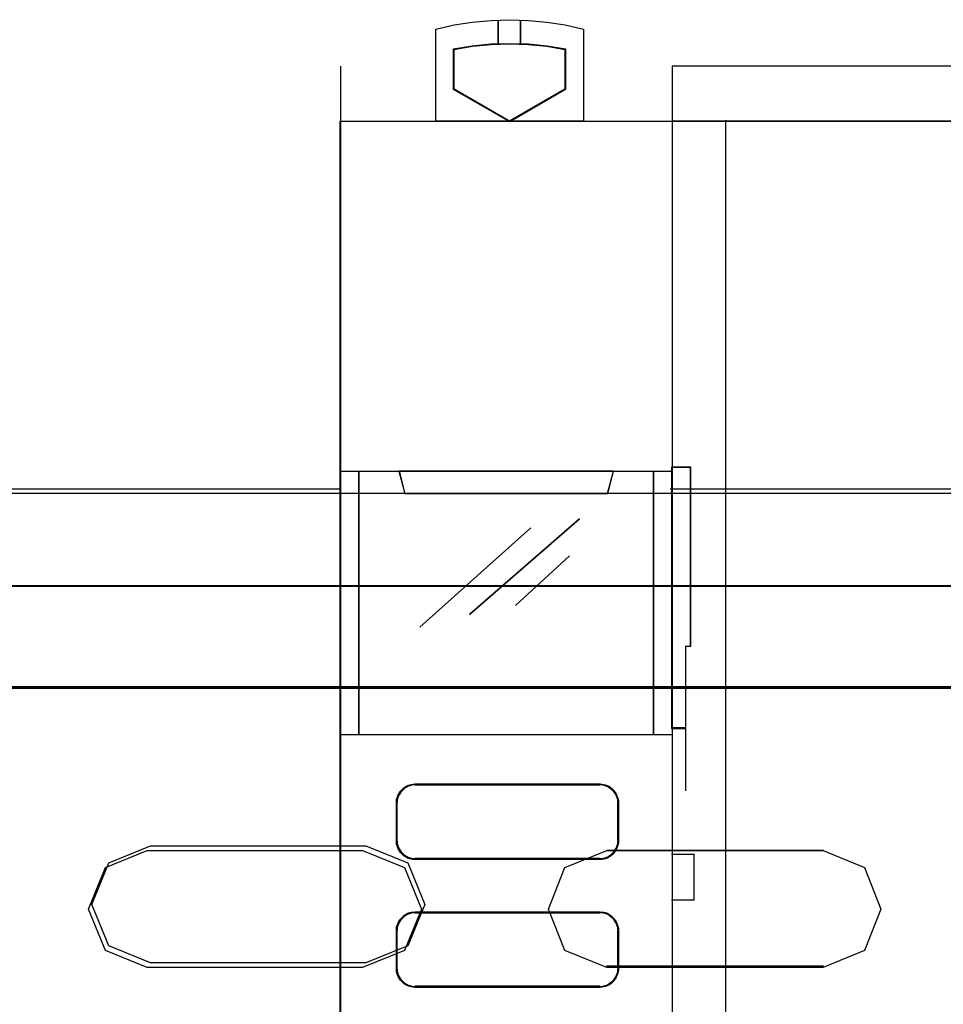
# Model space of a CAD drawing. Header units: millimetres. Extents: x 18084 to 47233, y 38174 to 56392.
# Tile 201 of 253: x 25951 to 26001, y 53664 to 53718. Entities that reach past the tile are written whole.
import ezdxf

# ---------------------------------------------------------------- set-up
doc = ezdxf.new("R2010")
doc.units = ezdxf.units.MM
doc.header["$LTSCALE"] = 100
for name, color, linetype in [('30', 7, 'Continuous'), ('45', 7, 'Continuous'), ('5', 7, 'Continuous'), ('50', 7, 'Continuous')]:
    doc.layers.add(name, color=color, linetype=linetype)

msp = doc.modelspace()

# ---------------------------------------------------------------- linework, layer by layer
at = {"layer": '30', "color": 139}
for points in [[(26293.59, 53687.009), (25858.28, 53687.009), (26293.59, 53687.009)], [(26293.59, 53687.009), (25858.28, 53687.009), (26293.59, 53687.009)], [(25858.28, 53681.524), (26293.59, 53681.524), (25858.28, 53681.524)], [(25858.28, 53681.524), (26293.59, 53681.524), (25858.28, 53681.524)], [(25994.323, 53672.641), (25982.555, 53672.641), (25994.323, 53672.641)], [(25994.323, 53672.641), (25982.555, 53672.641), (25994.323, 53672.641)], [(25982.555, 53666.36), (25994.323, 53666.36), (25982.555, 53666.36)], [(25982.555, 53666.36), (25994.323, 53666.36), (25982.555, 53666.36)]]:
    msp.add_lwpolyline(points, close=True, dxfattribs=at)
at = {"layer": '30', "color": 7}
for points in [[(25858.28, 53681.455), (26293.59, 53681.455), (26293.59, 53681.641), (26293.59, 53683.844), (26293.59, 53687.009), (26293.406, 53687.009), (25858.463, 53687.009), (25858.28, 53687.009), (25858.28, 53683.844), (25858.28, 53681.641), (25858.28, 53681.455)], [(25858.28, 53681.455), (26293.59, 53681.455), (26293.59, 53681.641), (26293.59, 53683.844), (26293.59, 53687.009), (26293.406, 53687.009), (25858.463, 53687.009), (25858.28, 53687.009), (25858.28, 53683.844), (25858.28, 53681.641), (25858.28, 53681.455)], [(25858.28, 53681.455), (26293.59, 53681.455), (26293.59, 53681.641), (26293.59, 53683.844), (26293.59, 53687.009), (26293.406, 53687.009), (25858.463, 53687.009), (25858.28, 53687.009), (25858.28, 53683.844), (25858.28, 53681.641), (25858.28, 53681.455)], [(25858.28, 53681.455), (26293.59, 53681.455), (26293.59, 53681.641), (26293.59, 53683.844), (26293.59, 53687.009), (26293.406, 53687.009), (25858.463, 53687.009), (25858.28, 53687.009), (25858.28, 53683.844), (25858.28, 53681.641), (25858.28, 53681.455)], [(25858.28, 53681.455), (26293.59, 53681.455), (26293.59, 53681.641), (26293.59, 53683.844), (26293.59, 53687.009), (26293.406, 53687.009), (25858.463, 53687.009), (25858.28, 53687.009), (25858.28, 53683.844), (25858.28, 53681.641), (25858.28, 53681.455)], [(25858.28, 53681.455), (26293.59, 53681.455), (26293.59, 53681.641), (26293.59, 53683.844), (26293.59, 53687.009), (26293.406, 53687.009), (25858.463, 53687.009), (25858.28, 53687.009), (25858.28, 53683.844), (25858.28, 53681.641), (25858.28, 53681.455)], [(25969.502, 53666.546), (25957.82, 53666.546), (25955.545, 53667.475), (25954.623, 53669.705), (25955.545, 53671.965), (25957.82, 53672.894), (25969.502, 53672.894), (25971.777, 53671.965), (25972.699, 53669.705), (25971.777, 53667.475), (25969.502, 53666.546)], [(25969.502, 53666.546), (25957.82, 53666.546), (25955.545, 53667.475), (25954.623, 53669.705), (25955.545, 53671.965), (25957.82, 53672.894), (25969.502, 53672.894), (25971.777, 53671.965), (25972.699, 53669.705), (25971.777, 53667.475), (25969.502, 53666.546)], [(25969.502, 53666.546), (25957.82, 53666.546), (25955.545, 53667.475), (25954.623, 53669.705), (25955.545, 53671.965), (25957.82, 53672.894), (25969.502, 53672.894), (25971.777, 53671.965), (25972.699, 53669.705), (25971.777, 53667.475), (25969.502, 53666.546)], [(25969.321, 53666.293), (25957.639, 53666.293), (25955.364, 53667.222), (25954.442, 53669.452), (25955.364, 53671.712), (25957.639, 53672.641), (25969.321, 53672.641), (25971.596, 53671.712), (25972.518, 53669.452), (25971.596, 53667.222), (25969.321, 53666.293)], [(25969.321, 53666.293), (25957.639, 53666.293), (25955.364, 53667.222), (25954.442, 53669.452), (25955.364, 53671.712), (25957.639, 53672.641), (25969.321, 53672.641), (25971.596, 53671.712), (25972.518, 53669.452), (25971.596, 53667.222), (25969.321, 53666.293)], [(25969.321, 53666.293), (25957.639, 53666.293), (25955.364, 53667.222), (25954.442, 53669.452), (25955.364, 53671.712), (25957.639, 53672.641), (25969.321, 53672.641), (25971.596, 53671.712), (25972.518, 53669.452), (25971.596, 53667.222), (25969.321, 53666.293)], [(25969.321, 53666.293), (25957.639, 53666.293), (25955.364, 53667.222), (25954.442, 53669.452), (25955.364, 53671.712), (25957.639, 53672.641), (25969.321, 53672.641), (25971.596, 53671.712), (25972.518, 53669.452), (25971.596, 53667.222), (25969.321, 53666.293)], [(25969.321, 53666.293), (25957.639, 53666.293), (25955.364, 53667.222), (25954.442, 53669.452), (25955.364, 53671.712), (25957.639, 53672.641), (25969.321, 53672.641), (25971.596, 53671.712), (25972.518, 53669.452), (25971.596, 53667.222), (25969.321, 53666.293)], [(25980.291, 53667.222), (25979.4, 53669.452), (25980.291, 53671.712), (25982.566, 53672.641), (25994.31, 53672.641), (25996.555, 53671.712), (25997.446, 53669.452), (25996.555, 53667.222), (25994.31, 53666.293), (25982.566, 53666.293), (25980.291, 53667.222)], [(25980.291, 53667.222), (25979.4, 53669.452), (25980.291, 53671.712), (25982.566, 53672.641), (25994.31, 53672.641), (25996.555, 53671.712), (25997.446, 53669.452), (25996.555, 53667.222), (25994.31, 53666.293), (25982.566, 53666.293), (25980.291, 53667.222)], [(25980.291, 53667.222), (25979.4, 53669.452), (25980.291, 53671.712), (25982.566, 53672.641), (25994.31, 53672.641), (25996.555, 53671.712), (25997.446, 53669.452), (25996.555, 53667.222), (25994.31, 53666.293), (25982.566, 53666.293), (25980.291, 53667.222)], [(25980.291, 53667.222), (25979.4, 53669.452), (25980.291, 53671.712), (25982.566, 53672.641), (25994.31, 53672.641), (25996.555, 53671.712), (25997.446, 53669.452), (25996.555, 53667.222), (25994.31, 53666.293), (25982.566, 53666.293), (25980.291, 53667.222)], [(25980.291, 53667.222), (25979.4, 53669.452), (25980.291, 53671.712), (25982.566, 53672.641), (25994.31, 53672.641), (25996.555, 53671.712), (25997.446, 53669.452), (25996.555, 53667.222), (25994.31, 53666.293), (25982.566, 53666.293), (25980.291, 53667.222)], [(25980.291, 53667.222), (25979.4, 53669.452), (25980.291, 53671.712), (25982.566, 53672.641), (25994.31, 53672.641), (25996.555, 53671.712), (25997.446, 53669.452), (25996.555, 53667.222), (25994.31, 53666.293), (25982.566, 53666.293), (25980.291, 53667.222)]]:
    msp.add_lwpolyline(points, close=True, dxfattribs=at)
at = {"layer": '30', "color": 59}
for points in [[(25858.28, 53681.455), (26293.59, 53681.455), (26293.59, 53681.641), (26293.59, 53683.844), (26293.59, 53687.009), (26293.406, 53687.009), (25858.463, 53687.009), (25858.28, 53687.009), (25858.28, 53683.844), (25858.28, 53681.641), (25858.28, 53681.455)], [(25858.28, 53681.455), (26293.59, 53681.455), (26293.59, 53681.641), (26293.59, 53683.844), (26293.59, 53687.009), (26293.406, 53687.009), (25858.463, 53687.009), (25858.28, 53687.009), (25858.28, 53683.844), (25858.28, 53681.641), (25858.28, 53681.455)], [(25858.312, 53681.49), (26293.555, 53681.49), (26293.555, 53681.674), (26293.555, 53683.849), (26293.555, 53686.974), (26293.371, 53686.974), (25858.496, 53686.974), (25858.312, 53686.974), (25858.312, 53683.849), (25858.312, 53681.674), (25858.312, 53681.49)], [(25858.312, 53681.49), (26293.555, 53681.49), (26293.555, 53681.674), (26293.555, 53683.849), (26293.555, 53686.974), (26293.371, 53686.974), (25858.496, 53686.974), (25858.312, 53686.974), (25858.312, 53683.849), (25858.312, 53681.674), (25858.312, 53681.49)], [(25969.502, 53666.546), (25957.82, 53666.546), (25955.545, 53667.475), (25954.623, 53669.705), (25955.545, 53671.965), (25957.82, 53672.894), (25969.502, 53672.894), (25971.777, 53671.965), (25972.699, 53669.705), (25971.777, 53667.475), (25969.502, 53666.546)], [(25969.321, 53666.293), (25957.639, 53666.293), (25955.364, 53667.222), (25954.442, 53669.452), (25955.364, 53671.712), (25957.639, 53672.641), (25969.321, 53672.641), (25971.596, 53671.712), (25972.518, 53669.452), (25971.596, 53667.222), (25969.321, 53666.293)], [(25980.291, 53667.222), (25979.4, 53669.452), (25980.291, 53671.712), (25982.566, 53672.641), (25994.31, 53672.641), (25996.555, 53671.712), (25997.446, 53669.452), (25996.555, 53667.222), (25994.31, 53666.293), (25982.566, 53666.293), (25980.291, 53667.222)], [(25980.291, 53667.222), (25979.4, 53669.452), (25980.291, 53671.712), (25982.566, 53672.641), (25994.31, 53672.641), (25996.555, 53671.712), (25997.446, 53669.452), (25996.555, 53667.222), (25994.31, 53666.293), (25982.566, 53666.293), (25980.291, 53667.222)]]:
    msp.add_lwpolyline(points, close=True, dxfattribs=at)
at = {"layer": '30', "color": 7}
msp.add_lwpolyline([(26293.59, 53681.524), (25858.28, 53681.524)], dxfattribs=at)
msp.add_lwpolyline([(26293.59, 53681.524), (25858.28, 53681.524)], dxfattribs=at)
msp.add_lwpolyline([(26293.59, 53681.524), (25858.28, 53681.524)], dxfattribs=at)
msp.add_lwpolyline([(26293.59, 53681.524), (25858.28, 53681.524)], dxfattribs=at)
msp.add_lwpolyline([(26293.59, 53681.524), (25858.28, 53681.524)], dxfattribs=at)
msp.add_lwpolyline([(26293.59, 53681.524), (25858.28, 53681.524)], dxfattribs=at)
at = {"layer": '30', "color": 59}
msp.add_lwpolyline([(26293.59, 53681.524), (25858.28, 53681.524)], dxfattribs=at)
msp.add_lwpolyline([(26293.59, 53681.524), (25858.28, 53681.524)], dxfattribs=at)
at = {"layer": '45', "color": 7}
msp.add_line((25860.116, 53692.267), (25968.079, 53692.267), dxfattribs=at)
for points in [[(25973.296, 53712.215), (25973.296, 53717.22), (25973.296, 53717.22), (25974.29, 53717.442), (25975.267, 53717.595), (25976.29, 53717.694), (25977.302, 53717.729), (25978.314, 53717.694), (25979.314, 53717.595), (25980.308, 53717.442), (25981.308, 53717.22), (25981.308, 53717.22), (25981.308, 53712.215), (25973.296, 53712.215)], [(25976.682, 53716.394), (25976.682, 53717.712), (25976.682, 53716.394)], [(25977.897, 53716.394), (25977.897, 53717.712), (25977.897, 53716.394)], [(25978.322, 53716.417), (25979.332, 53716.316), (25980.329, 53716.144), (25980.329, 53713.948), (25977.301, 53712.191), (25974.262, 53713.948), (25974.262, 53716.144), (25975.265, 53716.316), (25976.28, 53716.417), (25977.301, 53716.446), (25978.322, 53716.417)], [(25974.287, 53713.951), (25974.287, 53716.12), (25974.287, 53716.12), (25975.282, 53716.29), (25976.288, 53716.39), (25977.3, 53716.419), (25978.312, 53716.39), (25979.313, 53716.29), (25980.302, 53716.12), (25980.302, 53716.12), (25980.302, 53713.951), (25980.302, 53713.951), (25977.3, 53712.215), (25977.3, 53712.215), (25974.287, 53713.951), (25974.287, 53713.951)], [(25968.111, 53712.23), (25986.125, 53712.23), (25986.125, 53712.23), (25986.125, 53629.225), (25986.125, 53629.225), (25968.111, 53629.225), (25968.111, 53629.225), (25968.111, 53712.23), (25968.111, 53712.23)], [(25968.116, 53712.225), (25986.118, 53712.225), (25986.118, 53629.23), (25968.116, 53629.23), (25968.116, 53712.225)], [(25968.111, 53693.227), (25986.125, 53693.227), (25986.125, 53678.919), (25968.111, 53678.919), (25968.111, 53693.227)], [(25968.116, 53693.22), (25986.118, 53693.22), (25986.118, 53678.924), (25968.116, 53678.924), (25968.116, 53693.22)], [(25971.293, 53693.227), (25971.615, 53692.014), (25971.615, 53692.014), (25982.621, 53692.014), (25982.621, 53692.014), (25982.943, 53693.227), (25971.293, 53693.227)], [(25971.298, 53693.22), (25971.619, 53692.021), (25982.616, 53692.021), (25982.938, 53693.22), (25971.298, 53693.22)], [(25987.131, 53683.731), (25987.131, 53693.446), (25986.088, 53693.446), (25986.088, 53679.271), (25986.866, 53679.271), (25986.866, 53679.905), (25986.866, 53680.578), (25986.866, 53683.72), (25987.131, 53683.731)], [(25982.203, 53672.172), (25972.152, 53672.172), (25972.052, 53672.172), (25971.964, 53672.19), (25971.865, 53672.213), (25971.765, 53672.249), (25971.688, 53672.291), (25971.606, 53672.338), (25971.524, 53672.398), (25971.448, 53672.469), (25971.377, 53672.54), (25971.33, 53672.623), (25971.266, 53672.706), (25971.225, 53672.795), (25971.195, 53672.89), (25971.166, 53672.985), (25971.166, 53673.086), (25971.154, 53673.187), (25971.154, 53675.219), (25971.166, 53675.314), (25971.166, 53675.414), (25971.195, 53675.51), (25971.225, 53675.605), (25971.266, 53675.694), (25971.33, 53675.777), (25971.377, 53675.86), (25971.448, 53675.931), (25971.524, 53676.002), (25971.606, 53676.062), (25971.688, 53676.109), (25971.765, 53676.157), (25971.865, 53676.187), (25971.964, 53676.21), (25972.052, 53676.228), (25972.152, 53676.234), (25982.203, 53676.234), (25982.309, 53676.228), (25982.409, 53676.21), (25982.503, 53676.187), (25982.603, 53676.151), (25982.685, 53676.109), (25982.755, 53676.056), (25982.843, 53675.997), (25982.92, 53675.931), (25982.984, 53675.86), (25983.025, 53675.783), (25983.084, 53675.7), (25983.125, 53675.61), (25983.16, 53675.515), (25983.196, 53675.42), (25983.202, 53675.319), (25983.213, 53675.219), (25983.213, 53673.187), (25983.202, 53673.081), (25983.196, 53672.98), (25983.16, 53672.885), (25983.125, 53672.79), (25983.084, 53672.7), (25983.025, 53672.617), (25982.984, 53672.54), (25982.92, 53672.469), (25982.843, 53672.403), (25982.755, 53672.344), (25982.685, 53672.291), (25982.603, 53672.249), (25982.503, 53672.213), (25982.409, 53672.19), (25982.309, 53672.172), (25982.203, 53672.172)], [(25972.152, 53672.172), (25982.203, 53672.172), (25982.309, 53672.172), (25982.409, 53672.19), (25982.503, 53672.213), (25982.603, 53672.249), (25982.685, 53672.291), (25982.755, 53672.344), (25982.843, 53672.403), (25982.92, 53672.469), (25982.984, 53672.54), (25983.025, 53672.617), (25983.084, 53672.7), (25983.125, 53672.79), (25983.16, 53672.885), (25983.196, 53672.98), (25983.202, 53673.081), (25983.213, 53673.187), (25983.213, 53675.219), (25983.202, 53675.319), (25983.196, 53675.42), (25983.16, 53675.515), (25983.125, 53675.61), (25983.084, 53675.7), (25983.025, 53675.783), (25982.984, 53675.86), (25982.92, 53675.931), (25982.843, 53675.997), (25982.755, 53676.056), (25982.685, 53676.109), (25982.603, 53676.151), (25982.503, 53676.187), (25982.409, 53676.21), (25982.309, 53676.228), (25982.203, 53676.234), (25972.152, 53676.234), (25972.052, 53676.228), (25971.964, 53676.21), (25971.865, 53676.187), (25971.765, 53676.157), (25971.688, 53676.109), (25971.606, 53676.062), (25971.524, 53676.002), (25971.448, 53675.931), (25971.377, 53675.86), (25971.33, 53675.777), (25971.266, 53675.694), (25971.225, 53675.605), (25971.195, 53675.51), (25971.166, 53675.414), (25971.166, 53675.314), (25971.154, 53675.219), (25971.154, 53673.187), (25971.166, 53673.086), (25971.166, 53672.985), (25971.195, 53672.89), (25971.225, 53672.795), (25971.266, 53672.706), (25971.33, 53672.623), (25971.377, 53672.54), (25971.448, 53672.469), (25971.524, 53672.398), (25971.606, 53672.338), (25971.688, 53672.291), (25971.765, 53672.249), (25971.865, 53672.213), (25971.964, 53672.19), (25972.052, 53672.172), (25972.152, 53672.172)], [(25972.179, 53672.204), (25982.177, 53672.204), (25982.282, 53672.204), (25982.381, 53672.222), (25982.474, 53672.245), (25982.574, 53672.28), (25982.655, 53672.321), (25982.726, 53672.374), (25982.813, 53672.432), (25982.889, 53672.497), (25982.953, 53672.567), (25982.994, 53672.643), (25983.053, 53672.725), (25983.093, 53672.812), (25983.128, 53672.906), (25983.164, 53672.999), (25983.169, 53673.099), (25983.181, 53673.204), (25983.181, 53675.204), (25983.169, 53675.304), (25983.164, 53675.403), (25983.128, 53675.497), (25983.093, 53675.59), (25983.053, 53675.678), (25982.994, 53675.76), (25982.953, 53675.836), (25982.889, 53675.906), (25982.813, 53675.97), (25982.726, 53676.029), (25982.655, 53676.081), (25982.574, 53676.122), (25982.474, 53676.157), (25982.381, 53676.181), (25982.282, 53676.198), (25982.177, 53676.204), (25972.179, 53676.204), (25972.08, 53676.198), (25971.992, 53676.181), (25971.893, 53676.157), (25971.794, 53676.128), (25971.718, 53676.081), (25971.636, 53676.035), (25971.554, 53675.976), (25971.478, 53675.906), (25971.408, 53675.836), (25971.362, 53675.754), (25971.297, 53675.672), (25971.257, 53675.584), (25971.227, 53675.491), (25971.198, 53675.397), (25971.198, 53675.298), (25971.186, 53675.204), (25971.186, 53673.204), (25971.198, 53673.105), (25971.198, 53673.005), (25971.227, 53672.912), (25971.257, 53672.818), (25971.297, 53672.73), (25971.362, 53672.649), (25971.408, 53672.567), (25971.478, 53672.497), (25971.554, 53672.426), (25971.636, 53672.368), (25971.718, 53672.321), (25971.794, 53672.28), (25971.893, 53672.245), (25971.992, 53672.222), (25972.08, 53672.204), (25972.179, 53672.204)], [(25982.185, 53676.212), (25972.17, 53676.212), (25982.185, 53676.212)], [(25983.171, 53673.194), (25983.171, 53675.212), (25983.171, 53673.194)], [(25982.185, 53672.214), (25972.17, 53672.214), (25982.185, 53672.214)], [(25983.213, 53668.278), (25983.213, 53666.247), (25983.202, 53666.146), (25983.196, 53666.045), (25983.16, 53665.95), (25983.125, 53665.855), (25983.084, 53665.766), (25983.025, 53665.683), (25982.984, 53665.605), (25982.92, 53665.528), (25982.843, 53665.463), (25982.755, 53665.409), (25982.685, 53665.356), (25982.603, 53665.314), (25982.503, 53665.279), (25982.409, 53665.255), (25982.309, 53665.237), (25982.203, 53665.231), (25972.152, 53665.231), (25972.052, 53665.237), (25971.964, 53665.255), (25971.865, 53665.279), (25971.765, 53665.308), (25971.688, 53665.356), (25971.606, 53665.403), (25971.524, 53665.463), (25971.448, 53665.528), (25971.377, 53665.605), (25971.33, 53665.683), (25971.266, 53665.772), (25971.225, 53665.861), (25971.195, 53665.956), (25971.166, 53666.051), (25971.166, 53666.146), (25971.154, 53666.247), (25971.154, 53668.278), (25971.166, 53668.379), (25971.166, 53668.48), (25971.195, 53668.575), (25971.225, 53668.67), (25971.266, 53668.759), (25971.33, 53668.842), (25971.377, 53668.925), (25971.448, 53668.996), (25971.524, 53669.068), (25971.606, 53669.127), (25971.688, 53669.175), (25971.765, 53669.216), (25971.865, 53669.252), (25971.964, 53669.276), (25972.052, 53669.287), (25972.152, 53669.293), (25982.203, 53669.293), (25982.309, 53669.287), (25982.409, 53669.276), (25982.503, 53669.252), (25982.603, 53669.216), (25982.685, 53669.175), (25982.755, 53669.121), (25982.843, 53669.062), (25982.92, 53668.996), (25982.984, 53668.925), (25983.025, 53668.848), (25983.084, 53668.765), (25983.125, 53668.676), (25983.16, 53668.581), (25983.196, 53668.486), (25983.202, 53668.385), (25983.213, 53668.278)], [(25972.152, 53665.231), (25982.203, 53665.231), (25982.309, 53665.237), (25982.409, 53665.255), (25982.503, 53665.279), (25982.603, 53665.314), (25982.685, 53665.356), (25982.755, 53665.409), (25982.843, 53665.463), (25982.92, 53665.528), (25982.984, 53665.605), (25983.025, 53665.683), (25983.084, 53665.766), (25983.125, 53665.855), (25983.16, 53665.95), (25983.196, 53666.045), (25983.202, 53666.146), (25983.213, 53666.247), (25983.213, 53668.278), (25983.202, 53668.385), (25983.196, 53668.486), (25983.16, 53668.581), (25983.125, 53668.676), (25983.084, 53668.765), (25983.025, 53668.848), (25982.984, 53668.925), (25982.92, 53668.996), (25982.843, 53669.062), (25982.755, 53669.121), (25982.685, 53669.175), (25982.603, 53669.216), (25982.503, 53669.252), (25982.409, 53669.276), (25982.309, 53669.287), (25982.203, 53669.293), (25972.152, 53669.293), (25972.052, 53669.287), (25971.964, 53669.276), (25971.865, 53669.252), (25971.765, 53669.216), (25971.688, 53669.175), (25971.606, 53669.127), (25971.524, 53669.068), (25971.448, 53668.996), (25971.377, 53668.925), (25971.33, 53668.842), (25971.266, 53668.759), (25971.225, 53668.67), (25971.195, 53668.575), (25971.166, 53668.48), (25971.166, 53668.379), (25971.154, 53668.278), (25971.154, 53666.247), (25971.166, 53666.146), (25971.166, 53666.051), (25971.195, 53665.956), (25971.225, 53665.861), (25971.266, 53665.772), (25971.33, 53665.683), (25971.377, 53665.605), (25971.448, 53665.528), (25971.524, 53665.463), (25971.606, 53665.403), (25971.688, 53665.356), (25971.765, 53665.308), (25971.865, 53665.279), (25971.964, 53665.255), (25972.052, 53665.237), (25972.152, 53665.231)], [(25972.179, 53665.261), (25982.177, 53665.261), (25982.282, 53665.267), (25982.381, 53665.284), (25982.474, 53665.308), (25982.574, 53665.343), (25982.655, 53665.384), (25982.726, 53665.436), (25982.813, 53665.489), (25982.889, 53665.553), (25982.953, 53665.629), (25982.994, 53665.705), (25983.053, 53665.787), (25983.093, 53665.875), (25983.128, 53665.969), (25983.164, 53666.062), (25983.169, 53666.162), (25983.181, 53666.261), (25983.181, 53668.261), (25983.169, 53668.366), (25983.164, 53668.466), (25983.128, 53668.559), (25983.093, 53668.653), (25983.053, 53668.741), (25982.994, 53668.822), (25982.953, 53668.899), (25982.889, 53668.969), (25982.813, 53669.033), (25982.726, 53669.092), (25982.655, 53669.144), (25982.574, 53669.185), (25982.474, 53669.22), (25982.381, 53669.244), (25982.282, 53669.255), (25982.177, 53669.261), (25972.179, 53669.261), (25972.08, 53669.255), (25971.992, 53669.244), (25971.893, 53669.22), (25971.794, 53669.185), (25971.718, 53669.144), (25971.636, 53669.097), (25971.554, 53669.039), (25971.478, 53668.969), (25971.408, 53668.899), (25971.362, 53668.817), (25971.297, 53668.735), (25971.257, 53668.647), (25971.227, 53668.553), (25971.198, 53668.46), (25971.198, 53668.36), (25971.186, 53668.261), (25971.186, 53666.261), (25971.198, 53666.162), (25971.198, 53666.068), (25971.227, 53665.974), (25971.257, 53665.881), (25971.297, 53665.793), (25971.362, 53665.705), (25971.408, 53665.629), (25971.478, 53665.553), (25971.554, 53665.489), (25971.636, 53665.431), (25971.718, 53665.384), (25971.794, 53665.337), (25971.893, 53665.308), (25971.992, 53665.284), (25972.08, 53665.267), (25972.179, 53665.261)], [(25982.185, 53669.269), (25972.17, 53669.269), (25982.185, 53669.269)], [(25983.171, 53666.254), (25983.171, 53668.271), (25983.171, 53666.254)], [(25982.185, 53665.273), (25972.17, 53665.273), (25982.185, 53665.273)]]:
    msp.add_lwpolyline(points, close=True, dxfattribs=at)
at = {"layer": '45', "color": 19}
for points in [[(25986.125, 53712.228), (26012.049, 53712.228), (26012.049, 53715.206), (25986.125, 53715.206), (25986.125, 53712.228)], [(25986.125, 53627.203), (26094.009, 53627.203), (26094.009, 53712.23), (25986.125, 53712.23), (25986.125, 53627.203)]]:
    msp.add_lwpolyline(points, close=True, dxfattribs=at)
for points in [[(25986.125, 53712.228), (26012.049, 53712.228), (26012.049, 53715.206), (25986.125, 53715.206), (25986.125, 53712.228)], [(25986.125, 53627.203), (26094.009, 53627.203), (26094.009, 53712.23), (25986.125, 53712.23), (25986.125, 53627.203)]]:
    msp.add_lwpolyline(points, dxfattribs=at)
at = {"layer": '45', "color": 7}
for points in [[(25989.022, 53627.322), (25989.022, 53712.27)], [(25986.006, 53692.267), (26093.969, 53692.267)]]:
    msp.add_lwpolyline(points, dxfattribs=at)
at = {"layer": '45', "color": 4}
for points in [[(25969.115, 53693.227), (25969.115, 53678.919), (25969.115, 53693.227)], [(25985.106, 53678.919), (25985.106, 53693.227), (25985.106, 53678.919)]]:
    msp.add_lwpolyline(points, close=True, dxfattribs=at)
at = {"layer": '45', "color": 140}
for points in [[(25987.131, 53683.731), (25987.131, 53693.446), (25986.088, 53693.446), (25986.088, 53679.271), (25986.866, 53679.271), (25986.866, 53679.905), (25986.866, 53680.578), (25986.866, 53683.72), (25987.131, 53683.731)], [(25987.114, 53683.737), (25987.114, 53693.431), (25986.105, 53693.431), (25986.105, 53679.286), (25986.857, 53679.286), (25986.857, 53679.919), (25986.857, 53680.59), (25986.857, 53683.726), (25987.114, 53683.737)]]:
    msp.add_lwpolyline(points, close=True, dxfattribs=at)
at = {"layer": '45', "color": 139}
for points in [[(25987.096, 53693.446), (25987.096, 53683.721)], [(25986.84, 53683.743), (25986.84, 53675.884)], [(25986.875, 53679.306), (25986.088, 53679.306)], [(25986.088, 53672.442), (25987.325, 53672.442)], [(25987.29, 53672.442), (25987.29, 53669.939)], [(25986.088, 53669.973), (25987.325, 53669.973)]]:
    msp.add_lwpolyline(points, dxfattribs=at)
at = {"layer": '45', "color": 253}
for points in [[(25975.119, 53685.45), (25981.082, 53690.634), (25975.119, 53685.45)], [(25972.421, 53684.765), (25978.443, 53690.15), (25972.421, 53684.765)], [(25977.614, 53685.939), (25980.545, 53688.629), (25977.614, 53685.939)]]:
    msp.add_lwpolyline(points, close=True, dxfattribs=at)
at = {"layer": '5', "lineweight": -2}
msp.add_line((25968.118, 53715.206), (25968.118, 53627.205), dxfattribs=at)
at = {"layer": '50', "color": 7}
msp.add_lwpolyline([(25859.86, 53646.928), (25859.86, 53692.034), (26292.01, 53692.034), (26292.01, 53646.928)], dxfattribs=at)
msp.add_lwpolyline([(25859.86, 53646.928), (25859.86, 53692.034), (26292.01, 53692.034), (26292.01, 53646.928)], dxfattribs=at)
at = {"layer": '50', "color": 59}
msp.add_lwpolyline([(25859.86, 53692.034), (26292.01, 53692.034), (26292.01, 53646.928), (25859.86, 53646.928), (25859.86, 53692.034)], close=True, dxfattribs=at)
msp.add_lwpolyline([(25859.86, 53692.034), (26292.01, 53692.034), (26292.01, 53646.928), (25859.86, 53646.928), (25859.86, 53692.034)], close=True, dxfattribs=at)

doc.saveas('drawing.dxf')
